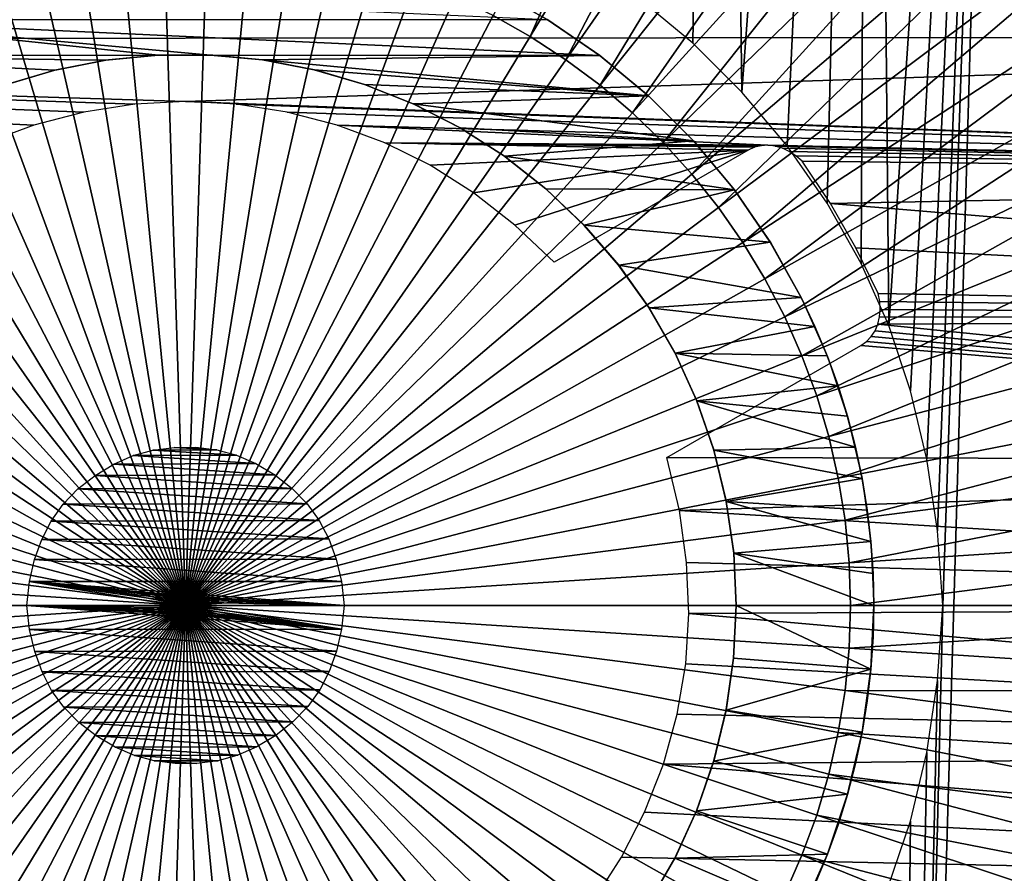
# Model space of a CAD drawing. Header units: millimetres. Extents: x -30.2 to 30.2, y -30.6 to 30.2.
# Tile 72 of 101: x -1.8 to 8.9, y -2.9 to 6.4. Entities that reach past the tile are written whole.
import ezdxf

# ---------------------------------------------------------------- set-up
doc = ezdxf.new("R2010")
doc.units = ezdxf.units.MM
doc.header["$LTSCALE"] = 65.185185
for name, color, linetype in [('16', 7, 'CONTINUOUS'), ('23', 7, 'CONTINUOUS'), ('26', 7, 'CONTINUOUS'), ('27', 7, 'CONTINUOUS'), ('28', 7, 'CONTINUOUS'), ('29', 7, 'CONTINUOUS'), ('30', 7, 'CONTINUOUS'), ('4', 7, 'CONTINUOUS'), ('5', 7, 'CONTINUOUS'), ('6', 7, 'CONTINUOUS')]:
    doc.layers.add(name, color=color, linetype=linetype)

msp = doc.modelspace()

# ---------------------------------------------------------------- linework, layer by layer
at = {"layer": '16', "color": 251, "linetype": 'Continuous', "true_color": 0x4c4c4c}
for points in [[(-0.125, 1.721, 4.4), (0.341, 1.694, 4.4), (-0.355, 1.691, 4.4), (-0.125, 1.721, 4.4)], [(0.111, 1.722, 4.4), (0.341, 1.694, 4.4), (-0.125, 1.721, 4.4), (0.111, 1.722, 4.4)], [(-0.57, 1.632, 4.4), (0.767, 1.545, 4.4), (-0.779, 1.539, 4.4), (-0.57, 1.632, 4.4)], [(-0.355, 1.691, 4.4), (0.556, 1.636, 4.4), (-0.57, 1.632, 4.4), (-0.355, 1.691, 4.4)], [(0.556, 1.636, 4.4), (0.767, 1.545, 4.4), (-0.57, 1.632, 4.4), (0.556, 1.636, 4.4)], [(0.341, 1.694, 4.4), (0.556, 1.636, 4.4), (-0.355, 1.691, 4.4), (0.341, 1.694, 4.4)], [(-0.779, 1.539, 4.4), (0.973, 1.422, 4.4), (-0.983, 1.416, 4.4), (-0.779, 1.539, 4.4)], [(0.767, 1.545, 4.4), (0.973, 1.422, 4.4), (-0.779, 1.539, 4.4), (0.767, 1.545, 4.4)], [(-0.983, 1.416, 4.4), (1.163, 1.275, 4.4), (-1.171, 1.268, 4.4), (-0.983, 1.416, 4.4)], [(0.973, 1.422, 4.4), (1.163, 1.275, 4.4), (-0.983, 1.416, 4.4), (0.973, 1.422, 4.4)], [(-1.171, 1.268, 4.4), (1.327, 1.108, 4.4), (-1.333, 1.101, 4.4), (-1.171, 1.268, 4.4)], [(1.163, 1.275, 4.4), (1.327, 1.108, 4.4), (-1.171, 1.268, 4.4), (1.163, 1.275, 4.4)], [(-1.333, 1.101, 4.4), (1.458, 0.926, 4.4), (-1.462, 0.919, 4.4), (-1.333, 1.101, 4.4)], [(1.327, 1.108, 4.4), (1.458, 0.926, 4.4), (-1.333, 1.101, 4.4), (1.327, 1.108, 4.4)], [(-1.462, 0.919, 4.4), (1.563, 0.724, 4.4), (-1.566, 0.719, 4.4), (-1.462, 0.919, 4.4)], [(1.458, 0.926, 4.4), (1.563, 0.724, 4.4), (-1.462, 0.919, 4.4), (1.458, 0.926, 4.4)], [(-1.566, 0.719, 4.4), (1.643, 0.503, 4.4), (-1.645, 0.499, 4.4), (-1.566, 0.719, 4.4)], [(1.563, 0.724, 4.4), (1.643, 0.503, 4.4), (-1.566, 0.719, 4.4), (1.563, 0.724, 4.4)], [(-1.645, 0.499, 4.4), (1.698, 0.262, 4.4), (-1.699, 0.259, 4.4), (-1.645, 0.499, 4.4)], [(1.643, 0.503, 4.4), (1.698, 0.262, 4.4), (-1.645, 0.499, 4.4), (1.643, 0.503, 4.4)], [(-1.699, 0.259, 4.4), (-0.103, 0, 4.4), (-1.729, 0, 4.4), (-1.699, 0.259, 4.4)], [(1.698, 0.262, 4.4), (1.729, 0, 4.4), (-1.699, 0.259, 4.4), (1.698, 0.262, 4.4)], [(-0.092, 0.034, 4.4), (-0.103, 0, 4.4), (-1.699, 0.259, 4.4), (-0.092, 0.034, 4.4)], [(-0.078, 0.061, 4.4), (-0.092, 0.034, 4.4), (-1.699, 0.259, 4.4), (-0.078, 0.061, 4.4)], [(-0.061, 0.081, 4.4), (-0.078, 0.061, 4.4), (-1.699, 0.259, 4.4), (-0.061, 0.081, 4.4)], [(-0.04, 0.095, 4.4), (-0.061, 0.081, 4.4), (-1.699, 0.259, 4.4), (-0.04, 0.095, 4.4)], [(-0.014, 0.101, 4.4), (-0.04, 0.095, 4.4), (-1.699, 0.259, 4.4), (-0.014, 0.101, 4.4)], [(0.015, 0.101, 4.4), (-0.014, 0.101, 4.4), (-1.699, 0.259, 4.4), (0.015, 0.101, 4.4)], [(1.729, 0, 4.4), (0.015, 0.101, 4.4), (-1.699, 0.259, 4.4), (1.729, 0, 4.4)], [(-0.023, -0.098, 4.4), (0.003, -0.1, 4.4), (-1.729, 0, 4.4), (-0.023, -0.098, 4.4)], [(-1.729, 0, 4.4), (0.003, -0.1, 4.4), (1.699, -0.259, 4.4), (-1.729, 0, 4.4)], [(-0.045, -0.092, 4.4), (-0.023, -0.098, 4.4), (-1.729, 0, 4.4), (-0.045, -0.092, 4.4)], [(-0.061, -0.083, 4.4), (-0.045, -0.092, 4.4), (-1.729, 0, 4.4), (-0.061, -0.083, 4.4)], [(-0.075, -0.069, 4.4), (-0.061, -0.083, 4.4), (-1.729, 0, 4.4), (-0.075, -0.069, 4.4)], [(-0.086, -0.05, 4.4), (-0.075, -0.069, 4.4), (-1.729, 0, 4.4), (-0.086, -0.05, 4.4)], [(-0.096, -0.027, 4.4), (-0.086, -0.05, 4.4), (-1.729, 0, 4.4), (-0.096, -0.027, 4.4)], [(-0.103, 0, 4.4), (-0.096, -0.027, 4.4), (-1.729, 0, 4.4), (-0.103, 0, 4.4)], [(-1.698, -0.262, 4.4), (-1.729, 0, 4.4), (1.699, -0.259, 4.4), (-1.698, -0.262, 4.4)], [(0.041, 0.094, 4.4), (0.015, 0.101, 4.4), (1.729, 0, 4.4), (0.041, 0.094, 4.4)], [(0.062, 0.081, 4.4), (0.041, 0.094, 4.4), (1.729, 0, 4.4), (0.062, 0.081, 4.4)], [(0.078, 0.061, 4.4), (0.062, 0.081, 4.4), (1.729, 0, 4.4), (0.078, 0.061, 4.4)], [(0.092, 0.034, 4.4), (0.078, 0.061, 4.4), (1.729, 0, 4.4), (0.092, 0.034, 4.4)], [(0.103, 0, 4.4), (0.092, 0.034, 4.4), (1.729, 0, 4.4), (0.103, 0, 4.4)], [(0.094, -0.033, 4.4), (0.103, 0, 4.4), (1.699, -0.259, 4.4), (0.094, -0.033, 4.4)], [(0.103, 0, 4.4), (1.729, 0, 4.4), (1.699, -0.259, 4.4), (0.103, 0, 4.4)], [(0.003, -0.1, 4.4), (0.026, -0.098, 4.4), (1.699, -0.259, 4.4), (0.003, -0.1, 4.4)], [(0.026, -0.098, 4.4), (0.047, -0.091, 4.4), (1.699, -0.259, 4.4), (0.026, -0.098, 4.4)], [(0.047, -0.091, 4.4), (0.066, -0.078, 4.4), (1.699, -0.259, 4.4), (0.047, -0.091, 4.4)], [(0.066, -0.078, 4.4), (0.081, -0.059, 4.4), (1.699, -0.259, 4.4), (0.066, -0.078, 4.4)], [(0.081, -0.059, 4.4), (0.094, -0.033, 4.4), (1.699, -0.259, 4.4), (0.081, -0.059, 4.4)], [(1.645, -0.499, 4.4), (-1.698, -0.262, 4.4), (1.699, -0.259, 4.4), (1.645, -0.499, 4.4)], [(-1.643, -0.503, 4.4), (-1.698, -0.262, 4.4), (1.645, -0.499, 4.4), (-1.643, -0.503, 4.4)], [(1.566, -0.719, 4.4), (-1.643, -0.503, 4.4), (1.645, -0.499, 4.4), (1.566, -0.719, 4.4)], [(-1.563, -0.724, 4.4), (-1.643, -0.503, 4.4), (1.566, -0.719, 4.4), (-1.563, -0.724, 4.4)], [(1.462, -0.919, 4.4), (-1.563, -0.724, 4.4), (1.566, -0.719, 4.4), (1.462, -0.919, 4.4)], [(-1.458, -0.926, 4.4), (-1.563, -0.724, 4.4), (1.462, -0.919, 4.4), (-1.458, -0.926, 4.4)], [(1.333, -1.101, 4.4), (-1.458, -0.926, 4.4), (1.462, -0.919, 4.4), (1.333, -1.101, 4.4)], [(-1.327, -1.108, 4.4), (-1.458, -0.926, 4.4), (1.333, -1.101, 4.4), (-1.327, -1.108, 4.4)], [(1.171, -1.268, 4.4), (-1.327, -1.108, 4.4), (1.333, -1.101, 4.4), (1.171, -1.268, 4.4)], [(-1.163, -1.275, 4.4), (-1.327, -1.108, 4.4), (1.171, -1.268, 4.4), (-1.163, -1.275, 4.4)], [(0.983, -1.416, 4.4), (-1.163, -1.275, 4.4), (1.171, -1.268, 4.4), (0.983, -1.416, 4.4)], [(-0.973, -1.422, 4.4), (-1.163, -1.275, 4.4), (0.983, -1.416, 4.4), (-0.973, -1.422, 4.4)], [(0.779, -1.539, 4.4), (-0.973, -1.422, 4.4), (0.983, -1.416, 4.4), (0.779, -1.539, 4.4)], [(-0.767, -1.545, 4.4), (-0.973, -1.422, 4.4), (0.779, -1.539, 4.4), (-0.767, -1.545, 4.4)], [(0.57, -1.632, 4.4), (-0.767, -1.545, 4.4), (0.779, -1.539, 4.4), (0.57, -1.632, 4.4)], [(-0.556, -1.636, 4.4), (-0.767, -1.545, 4.4), (0.57, -1.632, 4.4), (-0.556, -1.636, 4.4)], [(0.355, -1.691, 4.4), (-0.556, -1.636, 4.4), (0.57, -1.632, 4.4), (0.355, -1.691, 4.4)], [(-0.341, -1.694, 4.4), (-0.556, -1.636, 4.4), (0.355, -1.691, 4.4), (-0.341, -1.694, 4.4)], [(0.125, -1.721, 4.4), (-0.341, -1.694, 4.4), (0.355, -1.691, 4.4), (0.125, -1.721, 4.4)], [(-0.111, -1.722, 4.4), (-0.341, -1.694, 4.4), (0.125, -1.721, 4.4), (-0.111, -1.722, 4.4)]]:
    msp.add_3dface(points, dxfattribs=at)
at = {"layer": '23', "color": 4, "linetype": 'Continuous'}
for points in [[(4.961, 6.592, -2), (5.815, 24.894, -2), (5.527, 6.122, -2), (4.961, 6.592, -2)], [(5.527, 6.122, -2), (5.815, 24.894, -2), (6.062, 5.589, -2), (5.527, 6.122, -2)], [(5.815, 24.894, -2), (7.462, 24.451, -2), (6.062, 5.589, -2), (5.815, 24.894, -2)], [(6.062, 5.589, -2), (7.462, 24.451, -2), (6.554, 5.004, -2), (6.062, 5.589, -2)], [(6.554, 5.004, -2), (7.462, 24.451, -2), (6.991, 4.379, -2), (6.554, 5.004, -2)], [(6.991, 4.379, -2), (7.462, 24.451, -2), (7.361, 3.725, -2), (6.991, 4.379, -2)], [(7.361, 3.725, -2), (7.462, 24.451, -2), (7.661, 3.048, -2), (7.361, 3.725, -2)], [(7.462, 24.451, -2), (9.067, 23.903, -2), (7.661, 3.048, -2), (7.462, 24.451, -2)], [(9.067, 23.903, -2), (9.258, -23.83, -2), (7.659, -24.39, -2), (9.067, 23.903, -2)], [(9.067, 23.903, -2), (7.659, -24.39, -2), (8.25, 0, -2), (9.067, 23.903, -2)], [(7.661, 3.048, -2), (9.067, 23.903, -2), (7.9, 2.337, -2), (7.661, 3.048, -2)], [(7.9, 2.337, -2), (9.067, 23.903, -2), (8.078, 1.592, -2), (7.9, 2.337, -2)], [(8.078, 1.592, -2), (9.067, 23.903, -2), (8.194, 0.813, -2), (8.078, 1.592, -2)], [(8.194, 0.813, -2), (9.067, 23.903, -2), (8.25, 0, -2), (8.194, 0.813, -2)], [(8.25, 0, -2), (7.659, -24.39, -2), (8.194, -0.817, -2), (8.25, 0, -2)], [(8.194, -0.817, -2), (7.659, -24.39, -2), (8.077, -1.601, -2), (8.194, -0.817, -2)], [(8.077, -1.601, -2), (7.659, -24.39, -2), (7.897, -2.35, -2), (8.077, -1.601, -2)], [(7.897, -2.35, -2), (7.659, -24.39, -2), (7.655, -3.065, -2), (7.897, -2.35, -2)]]:
    msp.add_3dface(points, dxfattribs=at)
at = {"layer": '26', "color": 253, "linetype": 'Continuous', "true_color": 0x98aaaf}
for points in [[(3.343, 6.714, -0.5), (3.948, 6.377, -0.5), (3.942, 6.381, -25), (3.343, 6.714, -0.5)], [(3.942, 6.381, -25), (3.948, 6.377, -0.5), (4.513, 5.99, -25), (3.942, 6.381, -25)], [(3.948, 6.377, -0.5), (4.519, 5.986, -0.5), (4.513, 5.99, -25), (3.948, 6.377, -0.5)], [(4.513, 5.99, -25), (4.519, 5.986, -0.5), (5.046, 5.549, -25), (4.513, 5.99, -25)], [(4.519, 5.986, -0.5), (5.052, 5.543, -0.5), (5.046, 5.549, -25), (4.519, 5.986, -0.5)], [(5.046, 5.549, -25), (5.052, 5.543, -0.5), (5.536, 5.06, -25), (5.046, 5.549, -25)], [(5.052, 5.543, -0.5), (5.543, 5.053, -0.5), (5.536, 5.06, -25), (5.052, 5.543, -0.5)], [(5.536, 5.06, -25), (5.543, 5.053, -0.5), (5.98, 4.527, -25), (5.536, 5.06, -25)], [(5.543, 5.053, -0.5), (5.986, 4.519, -0.5), (5.98, 4.527, -25), (5.543, 5.053, -0.5)], [(5.98, 4.527, -25), (5.986, 4.519, -0.5), (6.371, 3.957, -25), (5.98, 4.527, -25)], [(5.986, 4.519, -0.5), (6.377, 3.948, -0.5), (6.371, 3.957, -25), (5.986, 4.519, -0.5)], [(6.371, 3.957, -25), (6.377, 3.948, -0.5), (6.709, 3.353, -25), (6.371, 3.957, -25)], [(6.377, 3.948, -0.5), (6.713, 3.345, -0.5), (6.709, 3.353, -25), (6.377, 3.948, -0.5)], [(6.709, 3.353, -25), (6.713, 3.345, -0.5), (6.856, 3.039, -25), (6.709, 3.353, -25)], [(6.713, 3.345, -0.5), (6.993, 2.712, -0.5), (6.856, 3.039, -25), (6.713, 3.345, -0.5)], [(6.856, 3.039, -25), (6.993, 2.712, -0.5), (6.99, 2.718, -25), (6.856, 3.039, -25)], [(6.99, 2.718, -25), (6.993, 2.712, -0.5), (7.109, 2.391, -25), (6.99, 2.718, -25)], [(6.993, 2.712, -0.5), (7.213, 2.054, -0.5), (7.109, 2.391, -25), (6.993, 2.712, -0.5)], [(7.109, 2.391, -25), (7.213, 2.054, -0.5), (7.212, 2.06, -25), (7.109, 2.391, -25)], [(7.212, 2.06, -25), (7.213, 2.054, -0.5), (7.299, 1.723, -25), (7.212, 2.06, -25)], [(7.213, 2.054, -0.5), (7.372, 1.379, -0.5), (7.299, 1.723, -25), (7.213, 2.054, -0.5)], [(7.299, 1.723, -25), (7.372, 1.379, -0.5), (7.372, 1.382, -25), (7.299, 1.723, -25)], [(7.372, 1.382, -25), (7.372, 1.379, -0.5), (7.428, 1.039, -25), (7.372, 1.382, -25)], [(7.372, 1.379, -0.5), (7.468, 0.692, -0.5), (7.428, 1.039, -25), (7.372, 1.379, -0.5)], [(7.428, 1.039, -25), (7.468, 0.692, -0.5), (7.468, 0.695, -25), (7.428, 1.039, -25)], [(7.468, 0.695, -25), (7.468, 0.692, -0.5), (7.492, 0.349, -25), (7.468, 0.695, -25)], [(7.468, 0.692, -0.5), (7.5, 0, -0.5), (7.492, 0.349, -25), (7.468, 0.692, -0.5)], [(7.492, 0.349, -25), (7.5, 0, -0.5), (7.5, 0, -25), (7.492, 0.349, -25)]]:
    msp.add_3dface(points, dxfattribs=at)
at = {"layer": '27', "color": 253, "linetype": 'Continuous', "true_color": 0x98aaaf}
for points in [[(7.5, 0, -25), (7.492, -0.347, -0.5), (7.468, -0.694, -25), (7.5, 0, -25)], [(7.5, 0, -25), (7.5, 0, -0.5), (7.492, -0.347, -0.5), (7.5, 0, -25)], [(7.492, -0.347, -0.5), (7.468, -0.694, -0.5), (7.468, -0.694, -25), (7.492, -0.347, -0.5)], [(7.468, -0.694, -25), (7.428, -1.039, -0.5), (7.372, -1.379, -25), (7.468, -0.694, -25)], [(7.468, -0.694, -0.5), (7.428, -1.039, -0.5), (7.468, -0.694, -25), (7.468, -0.694, -0.5)], [(7.428, -1.039, -0.5), (7.372, -1.382, -0.5), (7.372, -1.379, -25), (7.428, -1.039, -0.5)], [(7.372, -1.379, -25), (7.299, -1.723, -0.5), (7.213, -2.055, -25), (7.372, -1.379, -25)], [(7.372, -1.382, -0.5), (7.299, -1.723, -0.5), (7.372, -1.379, -25), (7.372, -1.382, -0.5)], [(7.299, -1.723, -0.5), (7.212, -2.059, -0.5), (7.213, -2.055, -25), (7.299, -1.723, -0.5)], [(7.213, -2.055, -25), (7.109, -2.391, -0.5), (6.993, -2.711, -25), (7.213, -2.055, -25)], [(7.212, -2.059, -0.5), (7.109, -2.391, -0.5), (7.213, -2.055, -25), (7.212, -2.059, -0.5)], [(7.109, -2.391, -0.5), (6.99, -2.718, -0.5), (6.993, -2.711, -25), (7.109, -2.391, -0.5)], [(6.993, -2.711, -25), (6.857, -3.039, -0.5), (6.713, -3.345, -25), (6.993, -2.711, -25)], [(6.99, -2.718, -0.5), (6.857, -3.039, -0.5), (6.993, -2.711, -25), (6.99, -2.718, -0.5)]]:
    msp.add_3dface(points, dxfattribs=at)
at = {"layer": '28', "color": 253, "linetype": 'Continuous', "true_color": 0x98aaaf}
for points in [[(-0.866, 5.937, -25), (-1.401, 5.834, -0.5), (-1.424, 5.828, -25), (-0.866, 5.937, -25)], [(-0.84, 5.941, -0.5), (-1.401, 5.834, -0.5), (-0.866, 5.937, -25), (-0.84, 5.941, -0.5)], [(-0.298, 5.993, -25), (-0.84, 5.941, -0.5), (-0.866, 5.937, -25), (-0.298, 5.993, -25)], [(-0.271, 5.994, -0.5), (-0.84, 5.941, -0.5), (-0.298, 5.993, -25), (-0.271, 5.994, -0.5)], [(0.271, 5.994, -25), (-0.271, 5.994, -0.5), (-0.298, 5.993, -25), (0.271, 5.994, -25)], [(0.299, 5.993, -0.5), (-0.271, 5.994, -0.5), (0.271, 5.994, -25), (0.299, 5.993, -0.5)], [(0.84, 5.941, -25), (0.299, 5.993, -0.5), (0.271, 5.994, -25), (0.84, 5.941, -25)], [(0.866, 5.937, -0.5), (0.299, 5.993, -0.5), (0.84, 5.941, -25), (0.866, 5.937, -0.5)], [(1.401, 5.834, -25), (0.866, 5.937, -0.5), (0.84, 5.941, -25), (1.401, 5.834, -25)], [(1.424, 5.828, -0.5), (0.866, 5.937, -0.5), (1.401, 5.834, -25), (1.424, 5.828, -0.5)], [(-1.424, 5.828, -25), (-1.95, 5.674, -0.5), (-1.97, 5.667, -25), (-1.424, 5.828, -25)], [(-1.401, 5.834, -0.5), (-1.95, 5.674, -0.5), (-1.424, 5.828, -25), (-1.401, 5.834, -0.5)], [(1.949, 5.674, -25), (1.424, 5.828, -0.5), (1.401, 5.834, -25), (1.949, 5.674, -25)], [(1.97, 5.667, -0.5), (1.424, 5.828, -0.5), (1.949, 5.674, -25), (1.97, 5.667, -0.5)], [(2.482, 5.463, -25), (1.97, 5.667, -0.5), (1.949, 5.674, -25), (2.482, 5.463, -25)], [(2.498, 5.455, -0.5), (1.97, 5.667, -0.5), (2.482, 5.463, -25), (2.498, 5.455, -0.5)], [(2.991, 5.201, -25), (2.498, 5.455, -0.5), (2.482, 5.463, -25), (2.991, 5.201, -25)], [(3.004, 5.194, -0.5), (2.498, 5.455, -0.5), (2.991, 5.201, -25), (3.004, 5.194, -0.5)], [(3.475, 4.891, -25), (3.004, 5.194, -0.5), (2.991, 5.201, -25), (3.475, 4.891, -25)], [(3.483, 4.885, -0.5), (3.004, 5.194, -0.5), (3.475, 4.891, -25), (3.483, 4.885, -0.5)], [(3.927, 4.536, -25), (3.483, 4.885, -0.5), (3.475, 4.891, -25), (3.927, 4.536, -25)], [(3.931, 4.533, -0.5), (3.483, 4.885, -0.5), (3.927, 4.536, -25), (3.931, 4.533, -0.5)], [(4.343, 4.14, -25), (3.931, 4.533, -0.5), (3.927, 4.536, -25), (4.343, 4.14, -25)], [(4.344, 4.138, -0.5), (3.931, 4.533, -0.5), (4.343, 4.14, -25), (4.344, 4.138, -0.5)], [(4.72, 3.704, -25), (4.344, 4.138, -0.5), (4.343, 4.14, -25), (4.72, 3.704, -25)], [(4.718, 3.706, -0.5), (4.344, 4.138, -0.5), (4.72, 3.704, -25), (4.718, 3.706, -0.5)], [(5.048, 3.244, -0.5), (4.718, 3.706, -0.5), (4.72, 3.704, -25), (5.048, 3.244, -0.5)], [(5.05, 3.24, -25), (5.048, 3.244, -0.5), (4.72, 3.704, -25), (5.05, 3.24, -25)], [(5.331, 2.754, -0.5), (5.048, 3.244, -0.5), (5.05, 3.24, -25), (5.331, 2.754, -0.5)], [(5.334, 2.748, -25), (5.331, 2.754, -0.5), (5.05, 3.24, -25), (5.334, 2.748, -25)], [(5.568, 2.236, -0.5), (5.331, 2.754, -0.5), (5.334, 2.748, -25), (5.568, 2.236, -0.5)], [(5.571, 2.228, -25), (5.568, 2.236, -0.5), (5.334, 2.748, -25), (5.571, 2.228, -25)], [(5.755, 1.696, -0.5), (5.568, 2.236, -0.5), (5.571, 2.228, -25), (5.755, 1.696, -0.5)], [(5.757, 1.689, -25), (5.755, 1.696, -0.5), (5.571, 2.228, -25), (5.757, 1.689, -25)], [(5.891, 1.14, -0.5), (5.755, 1.696, -0.5), (5.757, 1.689, -25), (5.891, 1.14, -0.5)], [(5.892, 1.133, -25), (5.891, 1.14, -0.5), (5.757, 1.689, -25), (5.892, 1.133, -25)], [(5.973, 0.573, -0.5), (5.891, 1.14, -0.5), (5.892, 1.133, -25), (5.973, 0.573, -0.5)], [(5.973, 0.57, -25), (5.973, 0.573, -0.5), (5.892, 1.133, -25), (5.973, 0.57, -25)], [(6, 0, -0.5), (5.973, 0.573, -0.5), (6, 0, -25), (6, 0, -0.5)], [(6, 0, -25), (5.973, 0.573, -0.5), (5.973, 0.57, -25), (6, 0, -25)]]:
    msp.add_3dface(points, dxfattribs=at)
at = {"layer": '29', "color": 253, "linetype": 'Continuous', "true_color": 0x98aaaf}
for points in [[(6, 0, -0.5), (6, 0, -25), (5.972, -0.574, -25), (6, 0, -0.5)], [(5.973, -0.569, -0.5), (6, 0, -0.5), (5.972, -0.574, -25), (5.973, -0.569, -0.5)], [(5.891, -1.14, -25), (5.892, -1.133, -0.5), (5.972, -0.574, -25), (5.891, -1.14, -25)], [(5.892, -1.133, -0.5), (5.973, -0.569, -0.5), (5.972, -0.574, -25), (5.892, -1.133, -0.5)], [(5.755, -1.697, -25), (5.757, -1.689, -0.5), (5.891, -1.14, -25), (5.755, -1.697, -25)], [(5.757, -1.689, -0.5), (5.892, -1.133, -0.5), (5.891, -1.14, -25), (5.757, -1.689, -0.5)], [(5.568, -2.236, -25), (5.571, -2.229, -0.5), (5.755, -1.697, -25), (5.568, -2.236, -25)], [(5.571, -2.229, -0.5), (5.757, -1.689, -0.5), (5.755, -1.697, -25), (5.571, -2.229, -0.5)], [(5.331, -2.754, -25), (5.334, -2.748, -0.5), (5.568, -2.236, -25), (5.331, -2.754, -25)], [(5.334, -2.748, -0.5), (5.571, -2.229, -0.5), (5.568, -2.236, -25), (5.334, -2.748, -0.5)], [(5.048, -3.244, -25), (5.05, -3.24, -0.5), (5.331, -2.754, -25), (5.048, -3.244, -25)], [(5.05, -3.24, -0.5), (5.334, -2.748, -0.5), (5.331, -2.754, -25), (5.05, -3.24, -0.5)]]:
    msp.add_3dface(points, dxfattribs=at)
at = {"layer": '30', "color": 253, "linetype": 'Continuous', "true_color": 0x98aaaf}
for points in [[(-3.947, 6.377, -25), (-3.343, 6.713, -25), (3.942, 6.381, -25), (-3.947, 6.377, -25)], [(-4.519, 5.985, -25), (-3.947, 6.377, -25), (-0.298, 5.993, -25), (-4.519, 5.985, -25)], [(-3.947, 6.377, -25), (3.942, 6.381, -25), (4.513, 5.99, -25), (-3.947, 6.377, -25)], [(-3.947, 6.377, -25), (4.513, 5.99, -25), (0.271, 5.994, -25), (-3.947, 6.377, -25)], [(-3.947, 6.377, -25), (0.271, 5.994, -25), (-0.298, 5.993, -25), (-3.947, 6.377, -25)], [(-4.519, 5.985, -25), (-0.298, 5.993, -25), (-0.866, 5.937, -25), (-4.519, 5.985, -25)], [(-4.519, 5.985, -25), (-0.866, 5.937, -25), (-1.424, 5.828, -25), (-4.519, 5.985, -25)], [(-4.519, 5.985, -25), (-1.424, 5.828, -25), (-1.97, 5.667, -25), (-4.519, 5.985, -25)], [(4.513, 5.99, -25), (0.84, 5.941, -25), (0.271, 5.994, -25), (4.513, 5.99, -25)], [(4.513, 5.99, -25), (5.046, 5.549, -25), (0.84, 5.941, -25), (4.513, 5.99, -25)], [(5.046, 5.549, -25), (1.401, 5.834, -25), (0.84, 5.941, -25), (5.046, 5.549, -25)], [(5.046, 5.549, -25), (1.949, 5.674, -25), (1.401, 5.834, -25), (5.046, 5.549, -25)], [(5.046, 5.549, -25), (2.482, 5.463, -25), (1.949, 5.674, -25), (5.046, 5.549, -25)], [(5.046, 5.549, -25), (5.536, 5.06, -25), (2.482, 5.463, -25), (5.046, 5.549, -25)], [(5.536, 5.06, -25), (2.991, 5.201, -25), (2.482, 5.463, -25), (5.536, 5.06, -25)], [(5.536, 5.06, -25), (3.475, 4.891, -25), (2.991, 5.201, -25), (5.536, 5.06, -25)], [(5.536, 5.06, -25), (5.98, 4.527, -25), (3.475, 4.891, -25), (5.536, 5.06, -25)], [(5.98, 4.527, -25), (3.927, 4.536, -25), (3.475, 4.891, -25), (5.98, 4.527, -25)], [(5.98, 4.527, -25), (4.343, 4.14, -25), (3.927, 4.536, -25), (5.98, 4.527, -25)], [(5.98, 4.527, -25), (6.371, 3.957, -25), (4.343, 4.14, -25), (5.98, 4.527, -25)], [(6.371, 3.957, -25), (4.72, 3.704, -25), (4.343, 4.14, -25), (6.371, 3.957, -25)], [(6.371, 3.957, -25), (6.709, 3.353, -25), (4.72, 3.704, -25), (6.371, 3.957, -25)], [(6.709, 3.353, -25), (5.05, 3.24, -25), (4.72, 3.704, -25), (6.709, 3.353, -25)], [(6.709, 3.353, -25), (6.856, 3.039, -25), (5.05, 3.24, -25), (6.709, 3.353, -25)], [(6.856, 3.039, -25), (5.334, 2.748, -25), (5.05, 3.24, -25), (6.856, 3.039, -25)], [(6.856, 3.039, -25), (6.99, 2.718, -25), (5.334, 2.748, -25), (6.856, 3.039, -25)], [(6.99, 2.718, -25), (7.109, 2.391, -25), (5.334, 2.748, -25), (6.99, 2.718, -25)], [(7.109, 2.391, -25), (5.571, 2.228, -25), (5.334, 2.748, -25), (7.109, 2.391, -25)], [(7.109, 2.391, -25), (7.212, 2.06, -25), (5.571, 2.228, -25), (7.109, 2.391, -25)], [(7.212, 2.06, -25), (7.299, 1.723, -25), (5.571, 2.228, -25), (7.212, 2.06, -25)], [(7.299, 1.723, -25), (5.757, 1.689, -25), (5.571, 2.228, -25), (7.299, 1.723, -25)], [(7.299, 1.723, -25), (7.372, 1.382, -25), (5.757, 1.689, -25), (7.299, 1.723, -25)], [(7.372, 1.382, -25), (5.892, 1.133, -25), (5.757, 1.689, -25), (7.372, 1.382, -25)], [(7.372, 1.382, -25), (7.428, 1.039, -25), (5.892, 1.133, -25), (7.372, 1.382, -25)], [(7.428, 1.039, -25), (7.468, 0.695, -25), (5.892, 1.133, -25), (7.428, 1.039, -25)], [(7.468, 0.695, -25), (5.973, 0.57, -25), (5.892, 1.133, -25), (7.468, 0.695, -25)], [(7.468, 0.695, -25), (7.492, 0.349, -25), (5.973, 0.57, -25), (7.468, 0.695, -25)], [(7.492, 0.349, -25), (7.5, 0, -25), (5.973, 0.57, -25), (7.492, 0.349, -25)], [(7.5, 0, -25), (6, 0, -25), (5.973, 0.57, -25), (7.5, 0, -25)], [(6, 0, -25), (7.468, -0.694, -25), (5.972, -0.574, -25), (6, 0, -25)], [(7.5, 0, -25), (7.468, -0.694, -25), (6, 0, -25), (7.5, 0, -25)], [(7.468, -0.694, -25), (5.891, -1.14, -25), (5.972, -0.574, -25), (7.468, -0.694, -25)], [(7.468, -0.694, -25), (7.372, -1.379, -25), (5.891, -1.14, -25), (7.468, -0.694, -25)], [(7.372, -1.379, -25), (5.755, -1.697, -25), (5.891, -1.14, -25), (7.372, -1.379, -25)], [(7.372, -1.379, -25), (7.213, -2.055, -25), (5.755, -1.697, -25), (7.372, -1.379, -25)], [(7.213, -2.055, -25), (5.568, -2.236, -25), (5.755, -1.697, -25), (7.213, -2.055, -25)], [(7.213, -2.055, -25), (6.993, -2.711, -25), (5.568, -2.236, -25), (7.213, -2.055, -25)], [(6.993, -2.711, -25), (5.331, -2.754, -25), (5.568, -2.236, -25), (6.993, -2.711, -25)], [(6.713, -3.345, -25), (5.048, -3.244, -25), (5.331, -2.754, -25), (6.713, -3.345, -25)], [(6.993, -2.711, -25), (6.713, -3.345, -25), (5.331, -2.754, -25), (6.993, -2.711, -25)]]:
    msp.add_3dface(points, dxfattribs=at)
at = {"layer": '4', "color": 251, "linetype": 'Continuous', "true_color": 0x4c4c4c}
for points in [[(-20.903, 7.646, 4.4), (21.378, 6.193, 4.4), (-21.386, 6.165, 4.4), (-20.903, 7.646, 4.4)], [(20.89, 7.682, 4.4), (21.378, 6.193, 4.4), (-20.903, 7.646, 4.4), (20.89, 7.682, 4.4)], [(-21.386, 6.165, 4.4), (21.378, 6.193, 4.4), (0, 5.487, 4.4), (-21.386, 6.165, 4.4)], [(-2.172, 5.039, 4.4), (-21.386, 6.165, 4.4), (-1.652, 5.232, 4.4), (-2.172, 5.039, 4.4)], [(-1.652, 5.232, 4.4), (-21.386, 6.165, 4.4), (-1.107, 5.372, 4.4), (-1.652, 5.232, 4.4)], [(-1.107, 5.372, 4.4), (-21.386, 6.165, 4.4), (-0.551, 5.458, 4.4), (-1.107, 5.372, 4.4)], [(-0.551, 5.458, 4.4), (-21.386, 6.165, 4.4), (0, 5.487, 4.4), (-0.551, 5.458, 4.4)], [(21.378, 6.193, 4.4), (21.762, 4.669, 4.4), (0, 5.487, 4.4), (21.378, 6.193, 4.4)], [(0, 5.487, 4.4), (21.762, 4.669, 4.4), (0.551, 5.458, 4.4), (0, 5.487, 4.4)], [(0.551, 5.458, 4.4), (21.762, 4.669, 4.4), (1.107, 5.372, 4.4), (0.551, 5.458, 4.4)], [(1.107, 5.372, 4.4), (21.762, 4.669, 4.4), (1.652, 5.232, 4.4), (1.107, 5.372, 4.4)], [(1.652, 5.232, 4.4), (21.762, 4.669, 4.4), (6.345, 5.011, 4.4), (1.652, 5.232, 4.4)], [(2.172, 5.039, 4.4), (1.652, 5.232, 4.4), (6.345, 5.011, 4.4), (2.172, 5.039, 4.4)], [(2.664, 4.793, 4.4), (2.172, 5.039, 4.4), (6.13, 4.957, 4.4), (2.664, 4.793, 4.4)], [(6.13, 4.957, 4.4), (2.172, 5.039, 4.4), (6.199, 4.989, 4.4), (6.13, 4.957, 4.4)], [(6.199, 4.989, 4.4), (2.172, 5.039, 4.4), (6.271, 5.007, 4.4), (6.199, 4.989, 4.4)], [(6.271, 5.007, 4.4), (2.172, 5.039, 4.4), (6.345, 5.011, 4.4), (6.271, 5.007, 4.4)], [(3.136, 4.495, 4.4), (2.664, 4.793, 4.4), (6.13, 4.957, 4.4), (3.136, 4.495, 4.4)], [(3.587, 4.143, 4.4), (3.136, 4.495, 4.4), (6.13, 4.957, 4.4), (3.587, 4.143, 4.4)], [(4.017, 3.737, 4.4), (3.587, 4.143, 4.4), (6.13, 4.957, 4.4), (4.017, 3.737, 4.4)], [(6.345, 5.011, 4.4), (21.762, 4.669, 4.4), (6.424, 5.001, 4.4), (6.345, 5.011, 4.4)], [(6.424, 5.001, 4.4), (21.762, 4.669, 4.4), (6.503, 4.978, 4.4), (6.424, 5.001, 4.4)], [(6.503, 4.978, 4.4), (21.762, 4.669, 4.4), (6.577, 4.943, 4.4), (6.503, 4.978, 4.4)], [(6.577, 4.943, 4.4), (21.762, 4.669, 4.4), (6.648, 4.896, 4.4), (6.577, 4.943, 4.4)], [(6.648, 4.896, 4.4), (21.762, 4.669, 4.4), (6.717, 4.838, 4.4), (6.648, 4.896, 4.4)], [(6.717, 4.838, 4.4), (21.762, 4.669, 4.4), (7.026, 4.377, 4.4), (6.717, 4.838, 4.4)], [(21.762, 4.669, 4.4), (22.036, 3.131, 4.4), (7.026, 4.377, 4.4), (21.762, 4.669, 4.4)], [(7.026, 4.377, 4.4), (22.036, 3.131, 4.4), (7.303, 3.896, 4.4), (7.026, 4.377, 4.4)], [(7.303, 3.896, 4.4), (22.036, 3.131, 4.4), (7.548, 3.398, 4.4), (7.303, 3.896, 4.4)], [(7.548, 3.398, 4.4), (22.036, 3.131, 4.4), (7.565, 3.309, 4.4), (7.548, 3.398, 4.4)], [(7.569, 3.224, 4.4), (22.036, 3.131, 4.4), (7.562, 3.143, 4.4), (7.569, 3.224, 4.4)], [(7.565, 3.309, 4.4), (22.036, 3.131, 4.4), (7.569, 3.224, 4.4), (7.565, 3.309, 4.4)], [(7.562, 3.143, 4.4), (22.036, 3.131, 4.4), (7.543, 3.063, 4.4), (7.562, 3.143, 4.4)], [(22.036, 3.131, 4.4), (22.201, 1.575, 4.4), (7.543, 3.063, 4.4), (22.036, 3.131, 4.4)], [(7.543, 3.063, 4.4), (22.201, 1.575, 4.4), (7.512, 2.99, 4.4), (7.543, 3.063, 4.4)], [(7.471, 2.927, 4.4), (22.201, 1.575, 4.4), (7.42, 2.874, 4.4), (7.471, 2.927, 4.4)], [(7.512, 2.99, 4.4), (22.201, 1.575, 4.4), (7.471, 2.927, 4.4), (7.512, 2.99, 4.4)], [(7.358, 2.83, 4.4), (22.201, 1.575, 4.4), (5.245, 1.61, 4.4), (7.358, 2.83, 4.4)], [(7.42, 2.874, 4.4), (22.201, 1.575, 4.4), (7.358, 2.83, 4.4), (7.42, 2.874, 4.4)], [(5.245, 1.61, 4.4), (22.201, 1.575, 4.4), (5.381, 1.035, 4.4), (5.245, 1.61, 4.4)], [(22.201, 1.575, 4.4), (22.258, 0, 4.4), (5.381, 1.035, 4.4), (22.201, 1.575, 4.4)], [(5.381, 1.035, 4.4), (22.258, 0, 4.4), (5.46, 0.468, 4.4), (5.381, 1.035, 4.4)], [(5.46, 0.468, 4.4), (22.258, 0, 4.4), (5.483, -0.089, 4.4), (5.46, 0.468, 4.4)], [(22.258, 0, 4.4), (22.202, -1.567, 4.4), (5.483, -0.089, 4.4), (22.258, 0, 4.4)], [(5.483, -0.089, 4.4), (22.202, -1.567, 4.4), (5.45, -0.638, 4.4), (5.483, -0.089, 4.4)], [(5.45, -0.638, 4.4), (22.202, -1.567, 4.4), (5.357, -1.185, 4.4), (5.45, -0.638, 4.4)], [(5.357, -1.185, 4.4), (22.202, -1.567, 4.4), (5.206, -1.728, 4.4), (5.357, -1.185, 4.4)], [(22.202, -1.567, 4.4), (22.038, -3.116, 4.4), (5.206, -1.728, 4.4), (22.202, -1.567, 4.4)], [(5.206, -1.728, 4.4), (22.038, -3.116, 4.4), (5.002, -2.252, 4.4), (5.206, -1.728, 4.4)], [(5.002, -2.252, 4.4), (22.038, -3.116, 4.4), (4.752, -2.743, 4.4), (5.002, -2.252, 4.4)], [(4.752, -2.743, 4.4), (22.038, -3.116, 4.4), (4.451, -3.206, 4.4), (4.752, -2.743, 4.4)]]:
    msp.add_3dface(points, dxfattribs=at)
at = {"layer": '5', "color": 251, "linetype": 'Continuous', "true_color": 0x4c4c4c}
for points in [[(3.351, 6.424, 6.938), (3.756, 6.196, 6.938), (6.705, 12.853, 6.753), (3.351, 6.424, 6.938)], [(6.705, 12.853, 6.753), (3.756, 6.196, 6.938), (7.515, 12.397, 6.753), (6.705, 12.853, 6.753)], [(3.756, 6.196, 6.938), (4.145, 5.943, 6.938), (7.515, 12.397, 6.753), (3.756, 6.196, 6.938)], [(7.515, 12.397, 6.753), (4.145, 5.943, 6.938), (8.294, 11.89, 6.753), (7.515, 12.397, 6.753)], [(4.145, 5.943, 6.938), (4.518, 5.665, 6.938), (8.294, 11.89, 6.753), (4.145, 5.943, 6.938)], [(8.294, 11.89, 6.753), (4.518, 5.665, 6.938), (9.039, 11.334, 6.753), (8.294, 11.89, 6.753)], [(4.518, 5.665, 6.938), (4.871, 5.364, 6.938), (9.039, 11.334, 6.753), (4.518, 5.665, 6.938)], [(9.039, 11.334, 6.753), (4.871, 5.364, 6.938), (9.746, 10.732, 6.753), (9.039, 11.334, 6.753)], [(4.871, 5.364, 6.938), (5.205, 5.041, 6.938), (9.746, 10.732, 6.753), (4.871, 5.364, 6.938)], [(9.746, 10.732, 6.753), (5.205, 5.041, 6.938), (10.414, 10.085, 6.753), (9.746, 10.732, 6.753)], [(5.205, 5.041, 6.938), (5.517, 4.697, 6.938), (10.414, 10.085, 6.753), (5.205, 5.041, 6.938)], [(10.414, 10.085, 6.753), (5.517, 4.697, 6.938), (11.038, 9.397, 6.753), (10.414, 10.085, 6.753)], [(5.517, 4.697, 6.938), (5.807, 4.334, 6.938), (11.038, 9.397, 6.753), (5.517, 4.697, 6.938)], [(11.038, 9.397, 6.753), (5.807, 4.334, 6.938), (11.618, 8.671, 6.753), (11.038, 9.397, 6.753)], [(5.807, 4.334, 6.938), (6.073, 3.953, 6.938), (11.618, 8.671, 6.753), (5.807, 4.334, 6.938)], [(11.618, 8.671, 6.753), (6.073, 3.953, 6.938), (12.15, 7.908, 6.753), (11.618, 8.671, 6.753)], [(6.073, 3.953, 6.938), (6.313, 3.556, 6.938), (12.15, 7.908, 6.753), (6.073, 3.953, 6.938)], [(12.15, 7.908, 6.753), (6.313, 3.556, 6.938), (12.631, 7.114, 6.753), (12.15, 7.908, 6.753)], [(-1.156, 7.153, 6.938), (0, 0, 7), (-0.696, 7.212, 6.938), (-1.156, 7.153, 6.938)], [(-0.696, 7.212, 6.938), (0, 0, 7), (-0.232, 7.242, 6.938), (-0.696, 7.212, 6.938)], [(-0.232, 7.242, 6.938), (0, 0, 7), (0.232, 7.242, 6.938), (-0.232, 7.242, 6.938)], [(0.232, 7.242, 6.938), (0, 0, 7), (0.696, 7.212, 6.938), (0.232, 7.242, 6.938)], [(0.696, 7.212, 6.938), (0, 0, 7), (1.156, 7.153, 6.938), (0.696, 7.212, 6.938)], [(-1.612, 7.064, 6.938), (0, 0, 7), (-1.156, 7.153, 6.938), (-1.612, 7.064, 6.938)], [(1.156, 7.153, 6.938), (0, 0, 7), (1.612, 7.064, 6.938), (1.156, 7.153, 6.938)], [(6.313, 3.556, 6.938), (6.528, 3.144, 6.938), (12.631, 7.114, 6.753), (6.313, 3.556, 6.938)], [(12.631, 7.114, 6.753), (6.528, 3.144, 6.938), (13.061, 6.29, 6.753), (12.631, 7.114, 6.753)], [(-2.062, 6.946, 6.938), (0, 0, 7), (-1.612, 7.064, 6.938), (-2.062, 6.946, 6.938)], [(1.612, 7.064, 6.938), (0, 0, 7), (2.062, 6.946, 6.938), (1.612, 7.064, 6.938)], [(-2.502, 6.8, 6.938), (0, 0, 7), (-2.062, 6.946, 6.938), (-2.502, 6.8, 6.938)], [(2.062, 6.946, 6.938), (0, 0, 7), (2.502, 6.8, 6.938), (2.062, 6.946, 6.938)], [(-2.933, 6.626, 6.938), (0, 0, 7), (-2.502, 6.8, 6.938), (-2.933, 6.626, 6.938)], [(2.502, 6.8, 6.938), (0, 0, 7), (2.933, 6.626, 6.938), (2.502, 6.8, 6.938)], [(-3.351, 6.424, 6.938), (0, 0, 7), (-2.933, 6.626, 6.938), (-3.351, 6.424, 6.938)], [(2.933, 6.626, 6.938), (0, 0, 7), (3.351, 6.424, 6.938), (2.933, 6.626, 6.938)], [(-3.756, 6.196, 6.938), (0, 0, 7), (-3.351, 6.424, 6.938), (-3.756, 6.196, 6.938)], [(3.351, 6.424, 6.938), (0, 0, 7), (3.756, 6.196, 6.938), (3.351, 6.424, 6.938)], [(6.528, 3.144, 6.938), (6.716, 2.719, 6.938), (13.061, 6.29, 6.753), (6.528, 3.144, 6.938)], [(13.061, 6.29, 6.753), (6.716, 2.719, 6.938), (13.437, 5.44, 6.753), (13.061, 6.29, 6.753)], [(-4.145, 5.943, 6.938), (0, 0, 7), (-3.756, 6.196, 6.938), (-4.145, 5.943, 6.938)], [(3.756, 6.196, 6.938), (0, 0, 7), (4.145, 5.943, 6.938), (3.756, 6.196, 6.938)], [(-4.518, 5.665, 6.938), (0, 0, 7), (-4.145, 5.943, 6.938), (-4.518, 5.665, 6.938)], [(4.145, 5.943, 6.938), (0, 0, 7), (4.518, 5.665, 6.938), (4.145, 5.943, 6.938)], [(-4.871, 5.364, 6.938), (0, 0, 7), (-4.518, 5.665, 6.938), (-4.871, 5.364, 6.938)], [(4.518, 5.665, 6.938), (0, 0, 7), (4.871, 5.364, 6.938), (4.518, 5.665, 6.938)], [(-5.205, 5.041, 6.938), (0, 0, 7), (-4.871, 5.364, 6.938), (-5.205, 5.041, 6.938)], [(4.871, 5.364, 6.938), (0, 0, 7), (5.205, 5.041, 6.938), (4.871, 5.364, 6.938)], [(6.716, 2.719, 6.938), (6.877, 2.283, 6.938), (13.437, 5.44, 6.753), (6.716, 2.719, 6.938)], [(13.437, 5.44, 6.753), (6.877, 2.283, 6.938), (13.758, 4.568, 6.753), (13.437, 5.44, 6.753)], [(-5.517, 4.697, 6.938), (0, 0, 7), (-5.205, 5.041, 6.938), (-5.517, 4.697, 6.938)], [(5.205, 5.041, 6.938), (0, 0, 7), (5.517, 4.697, 6.938), (5.205, 5.041, 6.938)], [(-5.807, 4.334, 6.938), (0, 0, 7), (-5.517, 4.697, 6.938), (-5.807, 4.334, 6.938)], [(5.517, 4.697, 6.938), (0, 0, 7), (5.807, 4.334, 6.938), (5.517, 4.697, 6.938)], [(6.877, 2.283, 6.938), (7.009, 1.838, 6.938), (13.758, 4.568, 6.753), (6.877, 2.283, 6.938)], [(13.758, 4.568, 6.753), (7.009, 1.838, 6.938), (14.023, 3.677, 6.753), (13.758, 4.568, 6.753)], [(-6.073, 3.953, 6.938), (0, 0, 7), (-5.807, 4.334, 6.938), (-6.073, 3.953, 6.938)], [(5.807, 4.334, 6.938), (0, 0, 7), (6.073, 3.953, 6.938), (5.807, 4.334, 6.938)], [(-6.313, 3.556, 6.938), (0, 0, 7), (-6.073, 3.953, 6.938), (-6.313, 3.556, 6.938)], [(6.073, 3.953, 6.938), (0, 0, 7), (6.313, 3.556, 6.938), (6.073, 3.953, 6.938)], [(7.009, 1.838, 6.938), (7.112, 1.385, 6.938), (14.023, 3.677, 6.753), (7.009, 1.838, 6.938)], [(14.023, 3.677, 6.753), (7.112, 1.385, 6.938), (14.229, 2.771, 6.753), (14.023, 3.677, 6.753)], [(-6.528, 3.144, 6.938), (0, 0, 7), (-6.313, 3.556, 6.938), (-6.528, 3.144, 6.938)], [(6.313, 3.556, 6.938), (0, 0, 7), (6.528, 3.144, 6.938), (6.313, 3.556, 6.938)], [(-6.716, 2.719, 6.938), (0, 0, 7), (-6.528, 3.144, 6.938), (-6.716, 2.719, 6.938)], [(6.528, 3.144, 6.938), (0, 0, 7), (6.716, 2.719, 6.938), (6.528, 3.144, 6.938)], [(-6.877, 2.283, 6.938), (0, 0, 7), (-6.716, 2.719, 6.938), (-6.877, 2.283, 6.938)], [(6.716, 2.719, 6.938), (0, 0, 7), (6.877, 2.283, 6.938), (6.716, 2.719, 6.938)], [(7.112, 1.385, 6.938), (7.186, 0.927, 6.938), (14.229, 2.771, 6.753), (7.112, 1.385, 6.938)], [(14.229, 2.771, 6.753), (7.186, 0.927, 6.938), (14.378, 1.854, 6.753), (14.229, 2.771, 6.753)], [(-7.009, 1.838, 6.938), (0, 0, 7), (-6.877, 2.283, 6.938), (-7.009, 1.838, 6.938)], [(6.877, 2.283, 6.938), (0, 0, 7), (7.009, 1.838, 6.938), (6.877, 2.283, 6.938)], [(-7.112, 1.385, 6.938), (0, 0, 7), (-7.009, 1.838, 6.938), (-7.112, 1.385, 6.938)], [(7.009, 1.838, 6.938), (0, 0, 7), (7.112, 1.385, 6.938), (7.009, 1.838, 6.938)], [(7.186, 0.927, 6.938), (7.231, 0.464, 6.938), (14.378, 1.854, 6.753), (7.186, 0.927, 6.938)], [(14.378, 1.854, 6.753), (7.231, 0.464, 6.938), (14.467, 0.929, 6.753), (14.378, 1.854, 6.753)], [(-7.186, 0.927, 6.938), (0, 0, 7), (-7.112, 1.385, 6.938), (-7.186, 0.927, 6.938)], [(7.112, 1.385, 6.938), (0, 0, 7), (7.186, 0.927, 6.938), (7.112, 1.385, 6.938)], [(-7.231, 0.464, 6.938), (0, 0, 7), (-7.186, 0.927, 6.938), (-7.231, 0.464, 6.938)], [(7.186, 0.927, 6.938), (0, 0, 7), (7.231, 0.464, 6.938), (7.186, 0.927, 6.938)], [(7.231, 0.464, 6.938), (7.246, 0, 6.938), (14.467, 0.929, 6.753), (7.231, 0.464, 6.938)], [(7.246, 0, 6.938), (14.497, 0, 6.753), (14.467, 0.929, 6.753), (7.246, 0, 6.938)], [(-7.246, 0, 6.938), (0, 0, 7), (-7.231, 0.464, 6.938), (-7.246, 0, 6.938)], [(7.231, 0.464, 6.938), (0, 0, 7), (7.246, 0, 6.938), (7.231, 0.464, 6.938)]]:
    msp.add_3dface(points, dxfattribs=at)
at = {"layer": '6', "color": 251, "linetype": 'Continuous', "true_color": 0x4c4c4c}
for points in [[(0, 0, 7), (-7.246, 0, 6.938), (-7.231, -0.464, 6.938), (0, 0, 7)], [(-7.186, -0.927, 6.938), (0, 0, 7), (-7.231, -0.464, 6.938), (-7.186, -0.927, 6.938)], [(-7.112, -1.385, 6.938), (0, 0, 7), (-7.186, -0.927, 6.938), (-7.112, -1.385, 6.938)], [(-7.009, -1.838, 6.938), (0, 0, 7), (-7.112, -1.385, 6.938), (-7.009, -1.838, 6.938)], [(-6.877, -2.283, 6.938), (0, 0, 7), (-7.009, -1.838, 6.938), (-6.877, -2.283, 6.938)], [(-6.716, -2.719, 6.938), (0, 0, 7), (-6.877, -2.283, 6.938), (-6.716, -2.719, 6.938)], [(-6.528, -3.144, 6.938), (0, 0, 7), (-6.716, -2.719, 6.938), (-6.528, -3.144, 6.938)], [(-6.313, -3.556, 6.938), (0, 0, 7), (-6.528, -3.144, 6.938), (-6.313, -3.556, 6.938)], [(-6.073, -3.953, 6.938), (0, 0, 7), (-6.313, -3.556, 6.938), (-6.073, -3.953, 6.938)], [(-5.807, -4.334, 6.938), (0, 0, 7), (-6.073, -3.953, 6.938), (-5.807, -4.334, 6.938)], [(-5.517, -4.697, 6.938), (0, 0, 7), (-5.807, -4.334, 6.938), (-5.517, -4.697, 6.938)], [(-5.205, -5.041, 6.938), (0, 0, 7), (-5.517, -4.697, 6.938), (-5.205, -5.041, 6.938)], [(-4.871, -5.364, 6.938), (0, 0, 7), (-5.205, -5.041, 6.938), (-4.871, -5.364, 6.938)], [(-4.518, -5.665, 6.938), (0, 0, 7), (-4.871, -5.364, 6.938), (-4.518, -5.665, 6.938)], [(-4.145, -5.943, 6.938), (0, 0, 7), (-4.518, -5.665, 6.938), (-4.145, -5.943, 6.938)], [(-3.756, -6.196, 6.938), (0, 0, 7), (-4.145, -5.943, 6.938), (-3.756, -6.196, 6.938)], [(-3.351, -6.424, 6.938), (0, 0, 7), (-3.756, -6.196, 6.938), (-3.351, -6.424, 6.938)], [(-2.933, -6.626, 6.938), (0, 0, 7), (-3.351, -6.424, 6.938), (-2.933, -6.626, 6.938)], [(-2.502, -6.8, 6.938), (0, 0, 7), (-2.933, -6.626, 6.938), (-2.502, -6.8, 6.938)], [(-2.062, -6.946, 6.938), (0, 0, 7), (-2.502, -6.8, 6.938), (-2.062, -6.946, 6.938)], [(-1.612, -7.064, 6.938), (0, 0, 7), (-2.062, -6.946, 6.938), (-1.612, -7.064, 6.938)], [(-1.156, -7.153, 6.938), (0, 0, 7), (-1.612, -7.064, 6.938), (-1.156, -7.153, 6.938)], [(-0.696, -7.212, 6.938), (0, 0, 7), (-1.156, -7.153, 6.938), (-0.696, -7.212, 6.938)], [(-0.232, -7.242, 6.938), (0, 0, 7), (-0.696, -7.212, 6.938), (-0.232, -7.242, 6.938)], [(0.232, -7.242, 6.938), (0, 0, 7), (-0.232, -7.242, 6.938), (0.232, -7.242, 6.938)], [(7.246, 0, 6.938), (0, 0, 7), (7.231, -0.464, 6.938), (7.246, 0, 6.938)], [(7.231, -0.464, 6.938), (0, 0, 7), (7.186, -0.927, 6.938), (7.231, -0.464, 6.938)], [(7.186, -0.927, 6.938), (0, 0, 7), (7.112, -1.385, 6.938), (7.186, -0.927, 6.938)], [(7.112, -1.385, 6.938), (0, 0, 7), (7.009, -1.838, 6.938), (7.112, -1.385, 6.938)], [(7.009, -1.838, 6.938), (0, 0, 7), (6.877, -2.283, 6.938), (7.009, -1.838, 6.938)], [(6.877, -2.283, 6.938), (0, 0, 7), (6.716, -2.719, 6.938), (6.877, -2.283, 6.938)], [(6.716, -2.719, 6.938), (0, 0, 7), (6.528, -3.144, 6.938), (6.716, -2.719, 6.938)], [(6.528, -3.144, 6.938), (0, 0, 7), (6.313, -3.556, 6.938), (6.528, -3.144, 6.938)], [(6.313, -3.556, 6.938), (0, 0, 7), (6.073, -3.953, 6.938), (6.313, -3.556, 6.938)], [(6.073, -3.953, 6.938), (0, 0, 7), (5.807, -4.334, 6.938), (6.073, -3.953, 6.938)], [(5.807, -4.334, 6.938), (0, 0, 7), (5.517, -4.697, 6.938), (5.807, -4.334, 6.938)], [(5.517, -4.697, 6.938), (0, 0, 7), (5.205, -5.041, 6.938), (5.517, -4.697, 6.938)], [(5.205, -5.041, 6.938), (0, 0, 7), (4.871, -5.364, 6.938), (5.205, -5.041, 6.938)], [(4.871, -5.364, 6.938), (0, 0, 7), (4.518, -5.665, 6.938), (4.871, -5.364, 6.938)], [(4.518, -5.665, 6.938), (0, 0, 7), (4.145, -5.943, 6.938), (4.518, -5.665, 6.938)], [(4.145, -5.943, 6.938), (0, 0, 7), (3.756, -6.196, 6.938), (4.145, -5.943, 6.938)], [(3.756, -6.196, 6.938), (0, 0, 7), (3.351, -6.424, 6.938), (3.756, -6.196, 6.938)], [(3.351, -6.424, 6.938), (0, 0, 7), (2.933, -6.626, 6.938), (3.351, -6.424, 6.938)], [(2.933, -6.626, 6.938), (0, 0, 7), (2.502, -6.8, 6.938), (2.933, -6.626, 6.938)], [(2.502, -6.8, 6.938), (0, 0, 7), (2.062, -6.946, 6.938), (2.502, -6.8, 6.938)], [(2.062, -6.946, 6.938), (0, 0, 7), (1.612, -7.064, 6.938), (2.062, -6.946, 6.938)], [(1.612, -7.064, 6.938), (0, 0, 7), (1.156, -7.153, 6.938), (1.612, -7.064, 6.938)], [(1.156, -7.153, 6.938), (0, 0, 7), (0.696, -7.212, 6.938), (1.156, -7.153, 6.938)], [(0.696, -7.212, 6.938), (0, 0, 7), (0.232, -7.242, 6.938), (0.696, -7.212, 6.938)], [(14.497, 0, 6.753), (7.246, 0, 6.938), (7.231, -0.464, 6.938), (14.497, 0, 6.753)], [(14.497, 0, 6.753), (7.231, -0.464, 6.938), (14.467, -0.929, 6.753), (14.497, 0, 6.753)], [(7.231, -0.464, 6.938), (7.186, -0.927, 6.938), (14.467, -0.929, 6.753), (7.231, -0.464, 6.938)], [(7.186, -0.927, 6.938), (7.112, -1.385, 6.938), (14.378, -1.854, 6.753), (7.186, -0.927, 6.938)], [(14.467, -0.929, 6.753), (7.186, -0.927, 6.938), (14.378, -1.854, 6.753), (14.467, -0.929, 6.753)], [(7.112, -1.385, 6.938), (7.009, -1.838, 6.938), (14.229, -2.771, 6.753), (7.112, -1.385, 6.938)], [(14.378, -1.854, 6.753), (7.112, -1.385, 6.938), (14.229, -2.771, 6.753), (14.378, -1.854, 6.753)], [(7.009, -1.838, 6.938), (6.877, -2.283, 6.938), (14.023, -3.677, 6.753), (7.009, -1.838, 6.938)], [(14.229, -2.771, 6.753), (7.009, -1.838, 6.938), (14.023, -3.677, 6.753), (14.229, -2.771, 6.753)], [(6.877, -2.283, 6.938), (6.716, -2.719, 6.938), (13.758, -4.568, 6.753), (6.877, -2.283, 6.938)], [(14.023, -3.677, 6.753), (6.877, -2.283, 6.938), (13.758, -4.568, 6.753), (14.023, -3.677, 6.753)], [(6.716, -2.719, 6.938), (6.528, -3.144, 6.938), (13.437, -5.44, 6.753), (6.716, -2.719, 6.938)], [(13.758, -4.568, 6.753), (6.716, -2.719, 6.938), (13.437, -5.44, 6.753), (13.758, -4.568, 6.753)]]:
    msp.add_3dface(points, dxfattribs=at)

doc.saveas('drawing.dxf')
